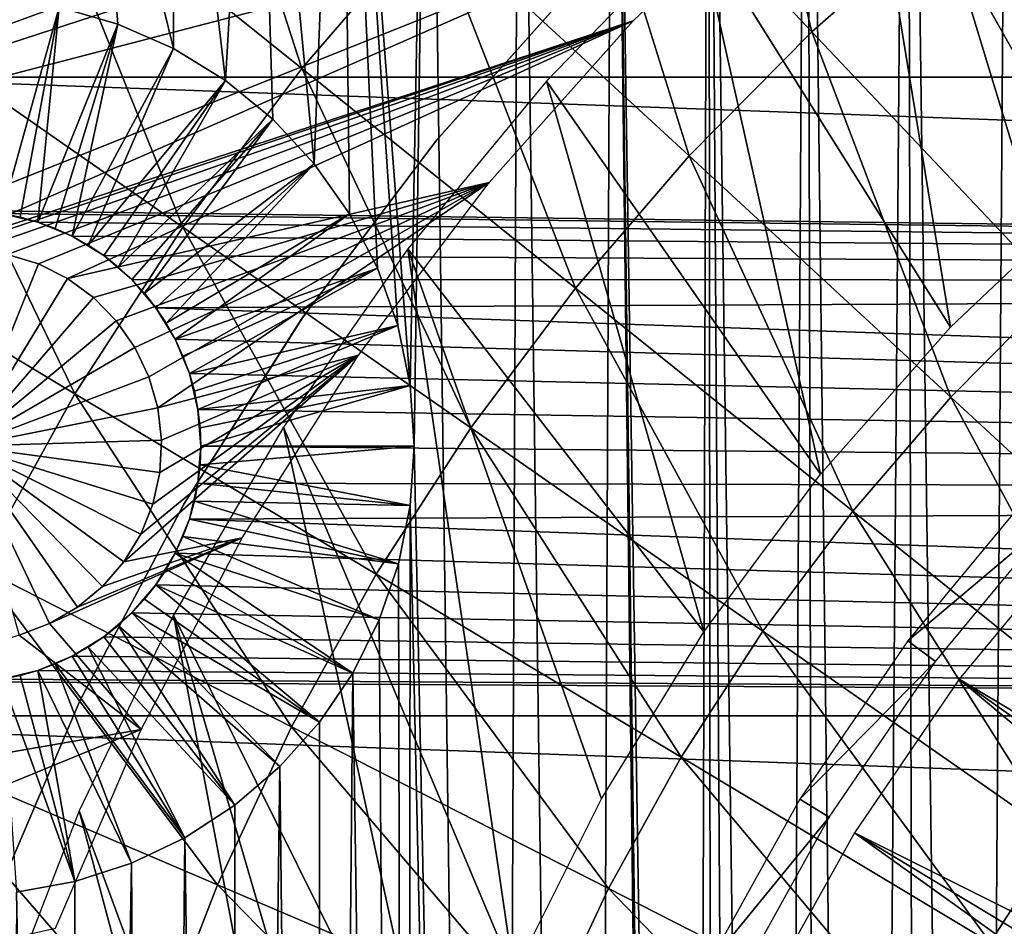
# Model space of a CAD drawing. Header units: millimetres. Extents: x -50 to 50, y -50 to 50.
# Tile 15 of 77: x -22.7 to -13.9, y 8.6 to 16.7. Entities that reach past the tile are written whole.
import ezdxf

# ---------------------------------------------------------------- set-up
doc = ezdxf.new("R2010")
doc.units = ezdxf.units.MM
doc.header["$LTSCALE"] = 65.185185
for name, color, linetype in [('1', 7, 'CONTINUOUS'), ('16', 7, 'CONTINUOUS'), ('17', 7, 'CONTINUOUS'), ('2', 7, 'CONTINUOUS'), ('36', 7, 'CONTINUOUS'), ('39', 7, 'CONTINUOUS'), ('46', 7, 'CONTINUOUS'), ('48', 7, 'CONTINUOUS'), ('49', 7, 'CONTINUOUS'), ('75', 7, 'CONTINUOUS'), ('76', 7, 'CONTINUOUS'), ('8', 7, 'CONTINUOUS'), ('85', 7, 'CONTINUOUS'), ('87', 7, 'CONTINUOUS'), ('9', 7, 'CONTINUOUS')]:
    doc.layers.add(name, color=color, linetype=linetype)

msp = doc.modelspace()

# ---------------------------------------------------------------- linework, layer by layer
at = {"layer": '1', "color": 7, "linetype": 'CONTINUOUS'}
for points in [[(-23.1515, 17.8766), (24.3947, 16.1389), (-24.3947, 16.1389), (-23.1515, 17.8766)], [(23.1515, 17.8766), (24.3947, 16.1389), (-23.1515, 17.8766), (23.1515, 17.8766)], [(24.3947, 16.1389), (25.5076, 14.3152), (-24.3947, 16.1389), (24.3947, 16.1389)], [(25.5076, 14.3152), (-23.18, 14.95), (-24.3947, 16.1389), (25.5076, 14.3152)], [(-22.8515, 14.9241), (-23.18, 14.95), (25.5076, 14.3152), (-22.8515, 14.9241)], [(-22.5311, 14.8472), (-22.8515, 14.9241), (25.5076, 14.3152), (-22.5311, 14.8472)], [(-22.2266, 14.7211), (-22.5311, 14.8472), (25.5076, 14.3152), (-22.2266, 14.7211)], [(-21.9457, 14.5489), (-22.2266, 14.7211), (25.5076, 14.3152), (-21.9457, 14.5489)], [(-21.6951, 14.3349), (-21.9457, 14.5489), (25.5076, 14.3152), (-21.6951, 14.3349)], [(-21.4811, 14.0843), (-21.6951, 14.3349), (25.5076, 14.3152), (-21.4811, 14.0843)], [(26.4846, 12.4149), (-21.4811, 14.0843), (25.5076, 14.3152), (26.4846, 12.4149)], [(-21.3089, 13.8034), (-21.4811, 14.0843), (26.4846, 12.4149), (-21.3089, 13.8034)], [(-21.1828, 13.4989), (-21.3089, 13.8034), (26.4846, 12.4149), (-21.1828, 13.4989)], [(-21.1059, 13.1785), (-21.1828, 13.4989), (26.4846, 12.4149), (-21.1059, 13.1785)], [(-21.08, 12.85), (-21.1059, 13.1785), (26.4846, 12.4149), (-21.08, 12.85)], [(-21.1059, 12.5215), (-21.08, 12.85), (26.4846, 12.4149), (-21.1059, 12.5215)], [(-21.1828, 12.2011), (-21.1059, 12.5215), (26.4846, 12.4149), (-21.1828, 12.2011)], [(27.3201, 10.4486), (-21.1828, 12.2011), (26.4846, 12.4149), (27.3201, 10.4486)], [(-21.3089, 11.8966), (-21.1828, 12.2011), (27.3201, 10.4486), (-21.3089, 11.8966)], [(-21.4811, 11.6157), (-21.3089, 11.8966), (27.3201, 10.4486), (-21.4811, 11.6157)], [(-21.6951, 11.3651), (-21.4811, 11.6157), (27.3201, 10.4486), (-21.6951, 11.3651)], [(-21.9457, 11.1511), (-21.6951, 11.3651), (27.3201, 10.4486), (-21.9457, 11.1511)], [(-22.2266, 10.9789), (-21.9457, 11.1511), (27.3201, 10.4486), (-22.2266, 10.9789)], [(-22.5311, 10.8528), (-22.2266, 10.9789), (27.3201, 10.4486), (-22.5311, 10.8528)], [(-22.8515, 10.7759), (-22.5311, 10.8528), (27.3201, 10.4486), (-22.8515, 10.7759)], [(-23.18, 10.75), (27.3201, 10.4486), (-27.3201, 10.4486), (-23.18, 10.75)], [(-23.18, 10.75), (-22.8515, 10.7759), (27.3201, 10.4486), (-23.18, 10.75)], [(-27.3201, 10.4486), (28.01, 8.4264), (-28.01, 8.4264), (-27.3201, 10.4486)], [(27.3201, 10.4486), (28.01, 8.4264), (-27.3201, 10.4486), (27.3201, 10.4486)]]:
    msp.add_3dface(points, dxfattribs=at)
at = {"layer": '16', "color": 7, "linetype": 'CONTINUOUS'}
for points in [[(-19.215, 12.3222, 4.3), (-19.18, 12.85, 4.3), (-21.0865, 12.6854, 2.4), (-19.215, 12.3222, 4.3)], [(-19.18, 12.85, 4.3), (-21.08, 12.85, 2.4), (-21.0865, 12.6854, 2.4), (-19.18, 12.85, 4.3)], [(-19.215, 12.3222, 4.3), (-21.0865, 12.6854, 2.4), (-21.1058, 12.5216, 2.4), (-19.215, 12.3222, 4.3)], [(-19.215, 12.3222, 4.3), (-21.1058, 12.5216, 2.4), (-21.138, 12.3598, 2.4), (-19.215, 12.3222, 4.3)], [(-19.3194, 11.8034, 4.3), (-21.138, 12.3598, 2.4), (-21.1828, 12.2011, 2.4), (-19.3194, 11.8034, 4.3)], [(-19.3194, 11.8034, 4.3), (-19.215, 12.3222, 4.3), (-21.138, 12.3598, 2.4), (-19.3194, 11.8034, 4.3)], [(-19.3194, 11.8034, 4.3), (-21.1828, 12.2011, 2.4), (-21.2398, 12.0464, 2.4), (-19.3194, 11.8034, 4.3)], [(-19.4913, 11.3029, 4.3), (-21.2398, 12.0464, 2.4), (-21.3089, 11.8967, 2.4), (-19.4913, 11.3029, 4.3)], [(-19.4913, 11.3029, 4.3), (-19.3194, 11.8034, 4.3), (-21.2398, 12.0464, 2.4), (-19.4913, 11.3029, 4.3)], [(-19.7278, 10.8295, 4.3), (-21.3089, 11.8967, 2.4), (-21.3894, 11.7528, 2.4), (-19.7278, 10.8295, 4.3)], [(-19.7278, 10.8295, 4.3), (-19.4913, 11.3029, 4.3), (-21.3089, 11.8967, 2.4), (-19.7278, 10.8295, 4.3)], [(-19.7278, 10.8295, 4.3), (-21.3894, 11.7528, 2.4), (-21.481, 11.6157, 2.4), (-19.7278, 10.8295, 4.3)], [(-20.0248, 10.3914, 4.3), (-21.481, 11.6157, 2.4), (-21.5831, 11.4862, 2.4), (-20.0248, 10.3914, 4.3)], [(-20.0248, 10.3914, 4.3), (-19.7278, 10.8295, 4.3), (-21.481, 11.6157, 2.4), (-20.0248, 10.3914, 4.3)], [(-20.0248, 10.3914, 4.3), (-21.5831, 11.4862, 2.4), (-21.695, 11.3651, 2.4), (-20.0248, 10.3914, 4.3)], [(-20.377, 9.9964, 4.3), (-21.695, 11.3651, 2.4), (-21.8161, 11.2532, 2.4), (-20.377, 9.9964, 4.3)], [(-20.377, 9.9964, 4.3), (-20.0248, 10.3914, 4.3), (-21.695, 11.3651, 2.4), (-20.377, 9.9964, 4.3)], [(-20.7782, 9.6514, 4.3), (-21.8161, 11.2532, 2.4), (-21.9456, 11.1511, 2.4), (-20.7782, 9.6514, 4.3)], [(-20.7782, 9.6514, 4.3), (-20.377, 9.9964, 4.3), (-21.8161, 11.2532, 2.4), (-20.7782, 9.6514, 4.3)], [(-20.7782, 9.6514, 4.3), (-21.9456, 11.1511, 2.4), (-22.0827, 11.0595, 2.4), (-20.7782, 9.6514, 4.3)], [(-21.2215, 9.3623, 4.3), (-22.0827, 11.0595, 2.4), (-22.2266, 10.9789, 2.4), (-21.2215, 9.3623, 4.3)], [(-21.2215, 9.3623, 4.3), (-20.7782, 9.6514, 4.3), (-22.0827, 11.0595, 2.4), (-21.2215, 9.3623, 4.3)], [(-21.2215, 9.3623, 4.3), (-22.2266, 10.9789, 2.4), (-22.3763, 10.9099, 2.4), (-21.2215, 9.3623, 4.3)], [(-21.6991, 9.1342, 4.3), (-22.3763, 10.9099, 2.4), (-22.531, 10.8528, 2.4), (-21.6991, 9.1342, 4.3)], [(-21.6991, 9.1342, 4.3), (-21.2215, 9.3623, 4.3), (-22.3763, 10.9099, 2.4), (-21.6991, 9.1342, 4.3)], [(-22.2025, 8.9713, 4.3), (-22.6897, 10.808, 2.4), (-22.8514, 10.7759, 2.4), (-22.2025, 8.9713, 4.3)], [(-22.2025, 8.9713, 4.3), (-22.531, 10.8528, 2.4), (-22.6897, 10.808, 2.4), (-22.2025, 8.9713, 4.3)], [(-22.2025, 8.9713, 4.3), (-21.6991, 9.1342, 4.3), (-22.531, 10.8528, 2.4), (-22.2025, 8.9713, 4.3)], [(-22.7231, 8.8762, 4.3), (-22.2025, 8.9713, 4.3), (-22.8514, 10.7759, 2.4), (-22.7231, 8.8762, 4.3)]]:
    msp.add_3dface(points, dxfattribs=at)
at = {"layer": '17', "color": 7, "linetype": 'CONTINUOUS'}
for points in [[(-22.3428, 16.7614, 4.3), (-22.8808, 16.8388, 4.3), (-22.8514, 14.9241, 2.4), (-22.3428, 16.7614, 4.3)], [(-22.3428, 16.7614, 4.3), (-22.8514, 14.9241, 2.4), (-22.6897, 14.892, 2.4), (-22.3428, 16.7614, 4.3)], [(-22.3428, 16.7614, 4.3), (-22.6897, 14.892, 2.4), (-22.531, 14.8472, 2.4), (-22.3428, 16.7614, 4.3)], [(-21.8202, 16.6118, 4.3), (-22.3428, 16.7614, 4.3), (-22.531, 14.8472, 2.4), (-21.8202, 16.6118, 4.3)], [(-21.8202, 16.6118, 4.3), (-22.531, 14.8472, 2.4), (-22.3763, 14.7901, 2.4), (-21.8202, 16.6118, 4.3)], [(-21.8202, 16.6118, 4.3), (-22.3763, 14.7901, 2.4), (-22.2266, 14.7211, 2.4), (-21.8202, 16.6118, 4.3)], [(-21.3228, 16.3927, 4.3), (-21.8202, 16.6118, 4.3), (-22.2266, 14.7211, 2.4), (-21.3228, 16.3927, 4.3)], [(-21.3228, 16.3927, 4.3), (-22.2266, 14.7211, 2.4), (-22.0827, 14.6405, 2.4), (-21.3228, 16.3927, 4.3)], [(-20.8596, 16.1082, 4.3), (-21.3228, 16.3927, 4.3), (-22.0827, 14.6405, 2.4), (-20.8596, 16.1082, 4.3)], [(-20.8596, 16.1082, 4.3), (-22.0827, 14.6405, 2.4), (-21.9456, 14.5489, 2.4), (-20.8596, 16.1082, 4.3)], [(-20.8596, 16.1082, 4.3), (-21.9456, 14.5489, 2.4), (-21.8161, 14.4468, 2.4), (-20.8596, 16.1082, 4.3)], [(-20.4393, 15.7635, 4.3), (-20.8596, 16.1082, 4.3), (-21.8161, 14.4468, 2.4), (-20.4393, 15.7635, 4.3)], [(-20.4393, 15.7635, 4.3), (-21.8161, 14.4468, 2.4), (-21.695, 14.3349, 2.4), (-20.4393, 15.7635, 4.3)], [(-20.4393, 15.7635, 4.3), (-21.695, 14.3349, 2.4), (-21.5831, 14.2138, 2.4), (-20.4393, 15.7635, 4.3)], [(-20.0696, 15.365, 4.3), (-20.4393, 15.7635, 4.3), (-21.5831, 14.2138, 2.4), (-20.0696, 15.365, 4.3)], [(-20.0696, 15.365, 4.3), (-21.5831, 14.2138, 2.4), (-21.481, 14.0843, 2.4), (-20.0696, 15.365, 4.3)], [(-20.0696, 15.365, 4.3), (-21.481, 14.0843, 2.4), (-21.3894, 13.9472, 2.4), (-20.0696, 15.365, 4.3)], [(-19.7573, 14.9201, 4.3), (-20.0696, 15.365, 4.3), (-21.3894, 13.9472, 2.4), (-19.7573, 14.9201, 4.3)], [(-19.7573, 14.9201, 4.3), (-21.3894, 13.9472, 2.4), (-21.3088, 13.8033, 2.4), (-19.7573, 14.9201, 4.3)], [(-19.5083, 14.4369, 4.3), (-19.7573, 14.9201, 4.3), (-21.3088, 13.8033, 2.4), (-19.5083, 14.4369, 4.3)], [(-19.5083, 14.4369, 4.3), (-21.3088, 13.8033, 2.4), (-21.2398, 13.6536, 2.4), (-19.5083, 14.4369, 4.3)], [(-19.5083, 14.4369, 4.3), (-21.2398, 13.6536, 2.4), (-21.1828, 13.4988, 2.4), (-19.5083, 14.4369, 4.3)], [(-19.327, 13.9244, 4.3), (-19.5083, 14.4369, 4.3), (-21.1828, 13.4988, 2.4), (-19.327, 13.9244, 4.3)], [(-19.327, 13.9244, 4.3), (-21.1828, 13.4988, 2.4), (-21.138, 13.3401, 2.4), (-19.327, 13.9244, 4.3)], [(-19.327, 13.9244, 4.3), (-21.138, 13.3401, 2.4), (-21.1058, 13.1784, 2.4), (-19.327, 13.9244, 4.3)], [(-19.2169, 13.3921, 4.3), (-19.327, 13.9244, 4.3), (-21.1058, 13.1784, 2.4), (-19.2169, 13.3921, 4.3)], [(-19.2169, 13.3921, 4.3), (-21.1058, 13.1784, 2.4), (-21.0865, 13.0146, 2.4), (-19.2169, 13.3921, 4.3)], [(-19.2169, 13.3921, 4.3), (-21.0865, 13.0146, 2.4), (-21.08, 12.85, 2.4), (-19.2169, 13.3921, 4.3)], [(-19.18, 12.85, 4.3), (-19.2169, 13.3921, 4.3), (-21.08, 12.85, 2.4), (-19.18, 12.85, 4.3)]]:
    msp.add_3dface(points, dxfattribs=at)
at = {"layer": '2', "color": 7, "linetype": 'CONTINUOUS'}
for points in [[(-13.8758, 25.7492, 4.3), (-14.7894, 25.2356, 4.3), (-14.1886, -19.409, 4.3), (-13.8758, 25.7492, 4.3)], [(-13.6629, -19.2617, 4.3), (-13.8758, 25.7492, 4.3), (-14.1886, -19.409, 4.3), (-13.6629, -19.2617, 4.3)], [(-14.7894, 25.2356, 4.3), (-15.684, 24.6896, 4.3), (-15.1558, -19.9102, 4.3), (-14.7894, 25.2356, 4.3)], [(-14.6894, -19.6266, 4.3), (-14.7894, 25.2356, 4.3), (-15.1558, -19.9102, 4.3), (-14.6894, -19.6266, 4.3)], [(-14.1886, -19.409, 4.3), (-14.7894, 25.2356, 4.3), (-14.6894, -19.6266, 4.3), (-14.1886, -19.409, 4.3)], [(-15.684, 24.6896, 4.3), (-16.5585, 24.1118, 4.3), (-15.9519, -20.6537, 4.3), (-15.684, 24.6896, 4.3)], [(-15.5793, -20.2547, 4.3), (-15.684, 24.6896, 4.3), (-15.9519, -20.6537, 4.3), (-15.5793, -20.2547, 4.3)], [(-15.1558, -19.9102, 4.3), (-15.684, 24.6896, 4.3), (-15.5793, -20.2547, 4.3), (-15.1558, -19.9102, 4.3)], [(-16.5585, 24.1118, 4.3), (-17.4118, 23.503, 4.3), (-16.7008, -22.0989, 4.3), (-16.5585, 24.1118, 4.3)], [(-16.518, -21.5845, 4.3), (-16.5585, 24.1118, 4.3), (-16.7008, -22.0989, 4.3), (-16.518, -21.5845, 4.3)], [(-16.2668, -21.0998, 4.3), (-16.5585, 24.1118, 4.3), (-16.518, -21.5845, 4.3), (-16.2668, -21.0998, 4.3)], [(-15.9519, -20.6537, 4.3), (-16.5585, 24.1118, 4.3), (-16.2668, -21.0998, 4.3), (-15.9519, -20.6537, 4.3)], [(-17.4118, 23.503, 4.3), (-18.2427, 22.8641, 4.3), (-17.6187, -23.3483, 4.3), (-17.4118, 23.503, 4.3)], [(-16.8491, -23.1781, 4.3), (-17.4118, 23.503, 4.3), (-17.6187, -23.3483, 4.3), (-16.8491, -23.1781, 4.3)], [(-16.8119, -22.6334, 4.3), (-17.4118, 23.503, 4.3), (-16.8491, -23.1781, 4.3), (-16.8119, -22.6334, 4.3)], [(-16.7008, -22.0989, 4.3), (-17.4118, 23.503, 4.3), (-16.8119, -22.6334, 4.3), (-16.7008, -22.0989, 4.3)], [(-18.2427, 22.8641, 4.3), (-19.0501, 22.1959, 4.3), (-18.4438, -22.7021, 4.3), (-18.2427, 22.8641, 4.3)], [(-17.6187, -23.3483, 4.3), (-18.2427, 22.8641, 4.3), (-18.4438, -22.7021, 4.3), (-17.6187, -23.3483, 4.3)], [(-19.833, 21.4991, 4.3), (-19.2169, 13.3921, 4.3), (-19.0501, 22.1959, 4.3), (-19.833, 21.4991, 4.3)], [(-19.2169, 13.3921, 4.3), (-19.18, 12.85, 4.3), (-19.0501, 22.1959, 4.3), (-19.2169, 13.3921, 4.3)], [(-19.0501, 22.1959, 4.3), (-19.18, 12.85, 4.3), (-18.4438, -22.7021, 4.3), (-19.0501, 22.1959, 4.3)], [(-20.5906, 20.7747, 4.3), (-20.0696, 15.365, 4.3), (-19.833, 21.4991, 4.3), (-20.5906, 20.7747, 4.3)], [(-20.0696, 15.365, 4.3), (-19.7573, 14.9201, 4.3), (-19.833, 21.4991, 4.3), (-20.0696, 15.365, 4.3)], [(-19.7573, 14.9201, 4.3), (-19.5083, 14.4369, 4.3), (-19.833, 21.4991, 4.3), (-19.7573, 14.9201, 4.3)], [(-19.5083, 14.4369, 4.3), (-19.327, 13.9244, 4.3), (-19.833, 21.4991, 4.3), (-19.5083, 14.4369, 4.3)], [(-19.327, 13.9244, 4.3), (-19.2169, 13.3921, 4.3), (-19.833, 21.4991, 4.3), (-19.327, 13.9244, 4.3)], [(-21.3217, 20.0237, 4.3), (-20.8596, 16.1082, 4.3), (-20.5906, 20.7747, 4.3), (-21.3217, 20.0237, 4.3)], [(-20.8596, 16.1082, 4.3), (-20.4393, 15.7635, 4.3), (-20.5906, 20.7747, 4.3), (-20.8596, 16.1082, 4.3)], [(-20.4393, 15.7635, 4.3), (-20.0696, 15.365, 4.3), (-20.5906, 20.7747, 4.3), (-20.4393, 15.7635, 4.3)], [(-22.0254, 19.2469, 4.3), (-21.3228, 16.3927, 4.3), (-21.3217, 20.0237, 4.3), (-22.0254, 19.2469, 4.3)], [(-21.3228, 16.3927, 4.3), (-20.8596, 16.1082, 4.3), (-21.3217, 20.0237, 4.3), (-21.3228, 16.3927, 4.3)], [(-22.3428, 16.7614, 4.3), (-21.8202, 16.6118, 4.3), (-22.0254, 19.2469, 4.3), (-22.3428, 16.7614, 4.3)], [(-21.8202, 16.6118, 4.3), (-21.3228, 16.3927, 4.3), (-22.0254, 19.2469, 4.3), (-21.8202, 16.6118, 4.3)], [(-19.18, 12.85, 4.3), (-19.215, 12.3222, 4.3), (-18.4438, -22.7021, 4.3), (-19.18, 12.85, 4.3)], [(-19.215, 12.3222, 4.3), (-19.3194, 11.8034, 4.3), (-19.2455, -22.0267, 4.3), (-19.215, 12.3222, 4.3)], [(-18.4438, -22.7021, 4.3), (-19.215, 12.3222, 4.3), (-19.2455, -22.0267, 4.3), (-18.4438, -22.7021, 4.3)], [(-19.3194, 11.8034, 4.3), (-19.4913, 11.3029, 4.3), (-19.2455, -22.0267, 4.3), (-19.3194, 11.8034, 4.3)], [(-19.4913, 11.3029, 4.3), (-19.7278, 10.8295, 4.3), (-19.2455, -22.0267, 4.3), (-19.4913, 11.3029, 4.3)], [(-19.7278, 10.8295, 4.3), (-20.0248, 10.3914, 4.3), (-20.0223, -21.3229, 4.3), (-19.7278, 10.8295, 4.3)], [(-19.2455, -22.0267, 4.3), (-19.7278, 10.8295, 4.3), (-20.0223, -21.3229, 4.3), (-19.2455, -22.0267, 4.3)], [(-20.0248, 10.3914, 4.3), (-20.377, 9.9964, 4.3), (-20.0223, -21.3229, 4.3), (-20.0248, 10.3914, 4.3)], [(-20.377, 9.9964, 4.3), (-20.7782, 9.6514, 4.3), (-20.7736, -20.5918, 4.3), (-20.377, 9.9964, 4.3)], [(-20.0223, -21.3229, 4.3), (-20.377, 9.9964, 4.3), (-20.7736, -20.5918, 4.3), (-20.0223, -21.3229, 4.3)], [(-20.7782, 9.6514, 4.3), (-21.2215, 9.3623, 4.3), (-20.7736, -20.5918, 4.3), (-20.7782, 9.6514, 4.3)], [(-21.2215, 9.3623, 4.3), (-21.6991, 9.1342, 4.3), (-21.4981, -19.8342, 4.3), (-21.2215, 9.3623, 4.3)], [(-20.7736, -20.5918, 4.3), (-21.2215, 9.3623, 4.3), (-21.4981, -19.8342, 4.3), (-20.7736, -20.5918, 4.3)], [(-21.6991, 9.1342, 4.3), (-22.2025, 8.9713, 4.3), (-22.1949, -19.0512, 4.3), (-21.6991, 9.1342, 4.3)], [(-21.4981, -19.8342, 4.3), (-21.6991, 9.1342, 4.3), (-22.1949, -19.0512, 4.3), (-21.4981, -19.8342, 4.3)], [(-22.2025, 8.9713, 4.3), (-22.7231, 8.8762, 4.3), (-22.1949, -19.0512, 4.3), (-22.2025, 8.9713, 4.3)], [(-22.1949, -19.0512, 4.3), (-22.7231, 8.8762, 4.3), (-22.8633, -18.2437, 4.3), (-22.1949, -19.0512, 4.3)]]:
    msp.add_3dface(points, dxfattribs=at)
at = {"layer": '36', "color": 7, "linetype": 'CONTINUOUS'}
for points in [[(-23.7646, 16.5604, -11.7467), (-24.9338, 20.0353, -10.4094), (-22.5792, 18.1434, -11.7467), (-23.7646, 16.5604, -11.7467)], [(-17.7855, 18.8131, -12.9501), (-16.4603, 19.9828, -12.9501), (-15.6379, 16.5415, -14.0175), (-17.7855, 18.8131, -12.9501)], [(-15.6379, 16.5415, -14.0175), (-16.4603, 19.9828, -12.9501), (-14.4728, 17.5699, -14.0175), (-15.6379, 16.5415, -14.0175)], [(-22.5792, 18.1434, -11.7467), (-21.2886, 19.6417, -11.7467), (-20.1812, 16.2165, -12.9501), (-22.5792, 18.1434, -11.7467)], [(-20.1812, 16.2165, -12.9501), (-21.2886, 19.6417, -11.7467), (-19.0277, 17.5557, -12.9501), (-20.1812, 16.2165, -12.9501)], [(-19.0277, 17.5557, -12.9501), (-17.7855, 18.8131, -12.9501), (-16.7302, 15.436, -14.0175), (-19.0277, 17.5557, -12.9501)], [(-16.7302, 15.436, -14.0175), (-17.7855, 18.8131, -12.9501), (-15.6379, 16.5415, -14.0175), (-16.7302, 15.436, -14.0175)], [(-14.4728, 17.5699, -14.0175), (-13.2403, 18.5165, -14.0175), (-12.4575, 15.1232, -14.9468), (-14.4728, 17.5699, -14.0175)], [(-23.7646, 16.5604, -11.7467), (-22.5792, 18.1434, -11.7467), (-21.2407, 14.8017, -12.9501), (-23.7646, 16.5604, -11.7467)], [(-21.2407, 14.8017, -12.9501), (-22.5792, 18.1434, -11.7467), (-20.1812, 16.2165, -12.9501), (-21.2407, 14.8017, -12.9501)], [(-20.1812, 16.2165, -12.9501), (-19.0277, 17.5557, -12.9501), (-17.7444, 14.2584, -14.0175), (-20.1812, 16.2165, -12.9501)], [(-17.7444, 14.2584, -14.0175), (-19.0277, 17.5557, -12.9501), (-16.7302, 15.436, -14.0175), (-17.7444, 14.2584, -14.0175)], [(-15.6379, 16.5415, -14.0175), (-14.4728, 17.5699, -14.0175), (-13.4603, 14.238, -14.9468), (-15.6379, 16.5415, -14.0175)], [(-13.4603, 14.238, -14.9468), (-14.4728, 17.5699, -14.0175), (-12.4575, 15.1232, -14.9468), (-13.4603, 14.238, -14.9468)], [(-24.8391, 14.9002, -11.7467), (-23.7646, 16.5604, -11.7467), (-22.2011, 13.3178, -12.9501), (-24.8391, 14.9002, -11.7467)], [(-22.2011, 13.3178, -12.9501), (-23.7646, 16.5604, -11.7467), (-21.2407, 14.8017, -12.9501), (-22.2011, 13.3178, -12.9501)], [(-16.7302, 15.436, -14.0175), (-15.6379, 16.5415, -14.0175), (-14.4004, 13.2865, -14.9468), (-16.7302, 15.436, -14.0175)], [(-14.4004, 13.2865, -14.9468), (-15.6379, 16.5415, -14.0175), (-13.4603, 14.238, -14.9468), (-14.4004, 13.2865, -14.9468)], [(-21.2407, 14.8017, -12.9501), (-20.1812, 16.2165, -12.9501), (-18.6759, 13.0145, -14.0175), (-21.2407, 14.8017, -12.9501)], [(-18.6759, 13.0145, -14.0175), (-20.1812, 16.2165, -12.9501), (-17.7444, 14.2584, -14.0175), (-18.6759, 13.0145, -14.0175)], [(-17.7444, 14.2584, -14.0175), (-16.7302, 15.436, -14.0175), (-15.2734, 12.273, -14.9468), (-17.7444, 14.2584, -14.0175)], [(-15.2734, 12.273, -14.9468), (-16.7302, 15.436, -14.0175), (-14.4004, 13.2865, -14.9468), (-15.2734, 12.273, -14.9468)], [(-23.058, 11.7719, -12.9501), (-24.8391, 14.9002, -11.7467), (-22.2011, 13.3178, -12.9501), (-23.058, 11.7719, -12.9501)], [(-22.2011, 13.3178, -12.9501), (-21.2407, 14.8017, -12.9501), (-19.5203, 11.7098, -14.0175), (-22.2011, 13.3178, -12.9501)], [(-19.5203, 11.7098, -14.0175), (-21.2407, 14.8017, -12.9501), (-18.6759, 13.0145, -14.0175), (-19.5203, 11.7098, -14.0175)], [(-18.6759, 13.0145, -14.0175), (-17.7444, 14.2584, -14.0175), (-16.0751, 11.2022, -14.9468), (-18.6759, 13.0145, -14.0175)], [(-16.0751, 11.2022, -14.9468), (-17.7444, 14.2584, -14.0175), (-15.2734, 12.273, -14.9468), (-16.0751, 11.2022, -14.9468)], [(-14.4004, 13.2865, -14.9468), (-13.4603, 14.238, -14.9468), (-12.043, 11.1114, -15.7361), (-14.4004, 13.2865, -14.9468)], [(-23.058, 11.7719, -12.9501), (-22.2011, 13.3178, -12.9501), (-20.2737, 10.3506, -14.0175), (-23.058, 11.7719, -12.9501)], [(-20.2737, 10.3506, -14.0175), (-22.2011, 13.3178, -12.9501), (-19.5203, 11.7098, -14.0175), (-20.2737, 10.3506, -14.0175)], [(-15.2734, 12.273, -14.9468), (-14.4004, 13.2865, -14.9468), (-12.773, 10.2638, -15.7361), (-15.2734, 12.273, -14.9468)], [(-12.773, 10.2638, -15.7361), (-14.4004, 13.2865, -14.9468), (-12.043, 11.1114, -15.7361), (-12.773, 10.2638, -15.7361)], [(-19.5203, 11.7098, -14.0175), (-18.6759, 13.0145, -14.0175), (-16.802, 10.0793, -14.9468), (-19.5203, 11.7098, -14.0175)], [(-16.802, 10.0793, -14.9468), (-18.6759, 13.0145, -14.0175), (-16.0751, 11.2022, -14.9468), (-16.802, 10.0793, -14.9468)], [(-16.0751, 11.2022, -14.9468), (-15.2734, 12.273, -14.9468), (-13.4435, 9.3684, -15.7361), (-16.0751, 11.2022, -14.9468)], [(-13.4435, 9.3684, -15.7361), (-15.2734, 12.273, -14.9468), (-12.773, 10.2638, -15.7361), (-13.4435, 9.3684, -15.7361)], [(-23.8074, 10.1711, -12.9501), (-23.058, 11.7719, -12.9501), (-20.9327, 8.9431, -14.0175), (-23.8074, 10.1711, -12.9501)], [(-20.9327, 8.9431, -14.0175), (-23.058, 11.7719, -12.9501), (-20.2737, 10.3506, -14.0175), (-20.9327, 8.9431, -14.0175)], [(-20.2737, 10.3506, -14.0175), (-19.5203, 11.7098, -14.0175), (-17.4505, 8.9094, -14.9468), (-20.2737, 10.3506, -14.0175)], [(-17.4505, 8.9094, -14.9468), (-19.5203, 11.7098, -14.0175), (-16.802, 10.0793, -14.9468), (-17.4505, 8.9094, -14.9468)], [(-16.802, 10.0793, -14.9468), (-16.0751, 11.2022, -14.9468), (-14.0513, 8.4294, -15.7361), (-16.802, 10.0793, -14.9468)], [(-14.0513, 8.4294, -15.7361), (-16.0751, 11.2022, -14.9468), (-13.4435, 9.3684, -15.7361), (-14.0513, 8.4294, -15.7361)], [(-20.9327, 8.9431, -14.0175), (-20.2737, 10.3506, -14.0175), (-18.0176, 7.6979, -14.9468), (-20.9327, 8.9431, -14.0175)], [(-18.0176, 7.6979, -14.9468), (-20.2737, 10.3506, -14.0175), (-17.4505, 8.9094, -14.9468), (-18.0176, 7.6979, -14.9468)], [(-24.4458, 8.5229, -12.9501), (-23.8074, 10.1711, -12.9501), (-21.494, 7.494, -14.0175), (-24.4458, 8.5229, -12.9501)], [(-21.494, 7.494, -14.0175), (-23.8074, 10.1711, -12.9501), (-20.9327, 8.9431, -14.0175), (-21.494, 7.494, -14.0175)], [(-17.4505, 8.9094, -14.9468), (-16.802, 10.0793, -14.9468), (-14.5936, 7.451, -15.7361), (-17.4505, 8.9094, -14.9468)], [(-14.5936, 7.451, -15.7361), (-16.802, 10.0793, -14.9468), (-14.0513, 8.4294, -15.7361), (-14.5936, 7.451, -15.7361)], [(-14.0513, 8.4294, -15.7361), (-13.4435, 9.3684, -15.7361), (-11.2736, 6.7632, -16.3839), (-14.0513, 8.4294, -15.7361)], [(-21.494, 7.494, -14.0175), (-20.9327, 8.9431, -14.0175), (-18.5008, 6.4506, -14.9468), (-21.494, 7.494, -14.0175)], [(-18.5008, 6.4506, -14.9468), (-20.9327, 8.9431, -14.0175), (-18.0176, 7.6979, -14.9468), (-18.5008, 6.4506, -14.9468)], [(-18.0176, 7.6979, -14.9468), (-17.4505, 8.9094, -14.9468), (-15.0679, 6.4379, -15.7361), (-18.0176, 7.6979, -14.9468)], [(-15.0679, 6.4379, -15.7361), (-17.4505, 8.9094, -14.9468), (-14.5936, 7.451, -15.7361), (-15.0679, 6.4379, -15.7361)]]:
    msp.add_3dface(points, dxfattribs=at)
at = {"layer": '39', "color": 7, "linetype": 'CONTINUOUS'}
for points in [[(-10.6514, 29.1162, 4.5), (-46.8931, 16.4759, 4.5), (-12.7012, 28.2823, 4.5), (-10.6514, 29.1162, 4.5)], [(-45.8956, 19.0791, 4.5), (-46.8931, 16.4759, 4.5), (-10.6514, 29.1162, 4.5), (-45.8956, 19.0791, 4.5)], [(-12.7012, 28.2823, 4.5), (-46.8931, 16.4759, 4.5), (-14.6863, 27.3043, 4.5), (-12.7012, 28.2823, 4.5)], [(-14.6863, 27.3043, 4.5), (-46.8931, 16.4759, 4.5), (-16.5966, 26.1872, 4.5), (-14.6863, 27.3043, 4.5)], [(-16.5966, 26.1872, 4.5), (-46.8931, 16.4759, 4.5), (-18.4223, 24.9367, 4.5), (-16.5966, 26.1872, 4.5)], [(-18.4223, 24.9367, 4.5), (-46.8931, 16.4759, 4.5), (-20.1542, 23.5592, 4.5), (-18.4223, 24.9367, 4.5)], [(-46.8931, 16.4759, 4.5), (-47.743, 13.8208, 4.5), (-20.1542, 23.5592, 4.5), (-46.8931, 16.4759, 4.5)], [(-20.1542, 23.5592, 4.5), (-47.743, 13.8208, 4.5), (-21.7833, 22.0615, 4.5), (-20.1542, 23.5592, 4.5)], [(-21.7833, 22.0615, 4.5), (-47.743, 13.8208, 4.5), (-23.3015, 20.4515, 4.5), (-21.7833, 22.0615, 4.5)]]:
    msp.add_3dface(points, dxfattribs=at)
at = {"layer": '46', "color": 7, "linetype": 'CONTINUOUS'}
for points in [[(-25.9745, 16.9276), (-27.1158, 15.0316), (-12.7487, 20.2791), (-25.9745, 16.9276)], [(-12.7487, 20.2791), (-27.1158, 15.0316), (-14.3389, 19.1877), (-12.7487, 20.2791)], [(-14.3389, 19.1877), (-27.1158, 15.0316), (-15.8362, 17.9719), (-14.3389, 19.1877)], [(-27.1158, 15.0316), (-28.1189, 13.0591), (-15.8362, 17.9719), (-27.1158, 15.0316)], [(-15.8362, 17.9719), (-28.1189, 13.0591), (-23.6624, 14.5322), (-15.8362, 17.9719)], [(-17.2309, 16.6395), (-15.8362, 17.9719), (-23.6624, 14.5322), (-17.2309, 16.6395)], [(-17.2309, 16.6395), (-23.6624, 14.5322), (-23.3789, 14.5887), (-17.2309, 16.6395)], [(-23.09, 14.5977), (-17.2309, 16.6395), (-23.3789, 14.5887), (-23.09, 14.5977)], [(-22.8036, 14.559), (-17.2309, 16.6395), (-23.09, 14.5977), (-22.8036, 14.559)], [(-22.5274, 14.4738), (-17.2309, 16.6395), (-22.8036, 14.559), (-22.5274, 14.4738)], [(-22.2691, 14.3442), (-17.2309, 16.6395), (-22.5274, 14.4738), (-22.2691, 14.3442)], [(-18.5137, 15.1992), (-17.2309, 16.6395), (-22.2691, 14.3442), (-18.5137, 15.1992)], [(-22.0355, 14.1739), (-18.5137, 15.1992), (-22.2691, 14.3442), (-22.0355, 14.1739)], [(-21.8332, 13.9675), (-18.5137, 15.1992), (-22.0355, 14.1739), (-21.8332, 13.9675)], [(-21.6677, 13.7306), (-18.5137, 15.1992), (-21.8332, 13.9675), (-21.6677, 13.7306)], [(-21.5434, 13.4696), (-18.5137, 15.1992), (-21.6677, 13.7306), (-21.5434, 13.4696)], [(-21.4637, 13.1918), (-18.5137, 15.1992), (-21.5434, 13.4696), (-21.4637, 13.1918)], [(-19.6766, 13.6604), (-18.5137, 15.1992), (-21.4637, 13.1918), (-19.6766, 13.6604)], [(-20.7118, 12.033), (-19.6766, 13.6604), (-21.7661, 11.8188), (-20.7118, 12.033)], [(-21.7661, 11.8188), (-19.6766, 13.6604), (-21.6157, 12.0656), (-21.7661, 11.8188)], [(-21.6157, 12.0656), (-19.6766, 13.6604), (-21.5079, 12.3337), (-21.6157, 12.0656)], [(-21.5079, 12.3337), (-19.6766, 13.6604), (-21.4457, 12.616), (-21.5079, 12.3337)], [(-21.4309, 12.9046), (-19.6766, 13.6604), (-21.4637, 13.1918), (-21.4309, 12.9046)], [(-21.4457, 12.616), (-19.6766, 13.6604), (-21.4309, 12.9046), (-21.4457, 12.616)], [(-21.6127, 10.3276), (-20.7118, 12.033), (-22.4273, 11.2701), (-21.6127, 10.3276)], [(-22.4273, 11.2701), (-20.7118, 12.033), (-22.1776, 11.4156), (-22.4273, 11.2701)], [(-22.1776, 11.4156), (-20.7118, 12.033), (-21.9551, 11.6001), (-22.1776, 11.4156)], [(-21.9551, 11.6001), (-20.7118, 12.033), (-21.7661, 11.8188), (-21.9551, 11.6001)], [(-22.6976, 11.1678), (-21.6127, 10.3276), (-22.4273, 11.2701), (-22.6976, 11.1678)], [(-29.6908, 8.9249), (-21.6127, 10.3276), (-22.6976, 11.1678), (-29.6908, 8.9249)], [(-29.6908, 8.9249), (-30.2517, 6.7842), (-21.6127, 10.3276), (-29.6908, 8.9249)], [(-21.6127, 10.3276), (-30.2517, 6.7842), (-22.3734, 8.5552), (-21.6127, 10.3276)]]:
    msp.add_3dface(points, dxfattribs=at)
at = {"layer": '48', "color": 7, "linetype": 'CONTINUOUS'}
for points in [[(-18.9876, 15.5676, -8.9), (-17.6721, 17.0464, -8.9), (-18.9774, 15.5801, -3), (-18.9876, 15.5676, -8.9)], [(-18.9774, 15.5801, -3), (-17.6721, 17.0464, -8.9), (-17.6624, 17.0564, -3), (-18.9774, 15.5801, -3)], [(-20.1797, 13.9877, -8.9), (-18.9876, 15.5676, -8.9), (-20.1693, 14.0027, -3), (-20.1797, 13.9877, -8.9)], [(-20.1693, 14.0027, -3), (-18.9876, 15.5676, -8.9), (-18.9774, 15.5801, -3), (-20.1693, 14.0027, -3)], [(-21.2407, 12.317, -8.9), (-20.1797, 13.9877, -8.9), (-21.2305, 12.3346, -3), (-21.2407, 12.317, -8.9)], [(-21.2305, 12.3346, -3), (-20.1797, 13.9877, -8.9), (-20.1693, 14.0027, -3), (-21.2305, 12.3346, -3)], [(-22.1637, 10.5661, -8.9), (-21.2407, 12.317, -8.9), (-22.1539, 10.5865, -3), (-22.1637, 10.5661, -8.9)], [(-22.1539, 10.5865, -3), (-21.2407, 12.317, -8.9), (-21.2305, 12.3346, -3), (-22.1539, 10.5865, -3)], [(-22.9426, 8.7466, -8.9), (-22.1637, 10.5661, -8.9), (-22.9338, 8.7697, -3), (-22.9426, 8.7466, -8.9)], [(-22.9338, 8.7697, -3), (-22.1637, 10.5661, -8.9), (-22.1539, 10.5865, -3), (-22.9338, 8.7697, -3)]]:
    msp.add_3dface(points, dxfattribs=at)
at = {"layer": '49', "color": 7, "linetype": 'CONTINUOUS'}
for points in [[(-15.198, 18.7728, -9.3), (-13.1369, 15.1118, -9.3), (-13.6442, 19.9306, -9.3), (-15.198, 18.7728, -9.3)], [(-16.6539, 17.4942, -9.3), (-14.4038, 13.9095, -9.3), (-15.198, 18.7728, -9.3), (-16.6539, 17.4942, -9.3)], [(-14.4038, 13.9095, -9.3), (-13.1369, 15.1118, -9.3), (-15.198, 18.7728, -9.3), (-14.4038, 13.9095, -9.3)], [(-18.0026, 16.1029, -9.3), (-15.5611, 12.6014, -9.3), (-16.6539, 17.4942, -9.3), (-18.0026, 16.1029, -9.3)], [(-15.5611, 12.6014, -9.3), (-14.4038, 13.9095, -9.3), (-16.6539, 17.4942, -9.3), (-15.5611, 12.6014, -9.3)], [(-19.2355, 14.608, -9.3), (-16.6, 11.1974, -9.3), (-18.0026, 16.1029, -9.3), (-19.2355, 14.608, -9.3)], [(-16.6, 11.1974, -9.3), (-15.5611, 12.6014, -9.3), (-18.0026, 16.1029, -9.3), (-16.6, 11.1974, -9.3)], [(-20.3445, 13.0191, -9.3), (-18.2918, 8.1452, -9.3), (-19.2355, 14.608, -9.3), (-20.3445, 13.0191, -9.3)], [(-17.5126, 9.7082, -9.3), (-16.6, 11.1974, -9.3), (-19.2355, 14.608, -9.3), (-17.5126, 9.7082, -9.3)], [(-18.2918, 8.1452, -9.3), (-17.5126, 9.7082, -9.3), (-19.2355, 14.608, -9.3), (-18.2918, 8.1452, -9.3)], [(-21.3225, 11.3464, -9.3), (-18.9319, 6.5202, -9.3), (-20.3445, 13.0191, -9.3), (-21.3225, 11.3464, -9.3)], [(-18.9319, 6.5202, -9.3), (-18.2918, 8.1452, -9.3), (-20.3445, 13.0191, -9.3), (-18.9319, 6.5202, -9.3)], [(-22.1633, 9.6006, -9.3), (-19.7761, 3.1341, -9.3), (-21.3225, 11.3464, -9.3), (-22.1633, 9.6006, -9.3)], [(-19.428, 4.8456, -9.3), (-18.9319, 6.5202, -9.3), (-21.3225, 11.3464, -9.3), (-19.428, 4.8456, -9.3)], [(-19.7761, 3.1341, -9.3), (-19.428, 4.8456, -9.3), (-21.3225, 11.3464, -9.3), (-19.7761, 3.1341, -9.3)], [(-22.8615, 7.7931, -9.3), (-19.9738, 1.3988, -9.3), (-22.1633, 9.6006, -9.3), (-22.8615, 7.7931, -9.3)], [(-19.9738, 1.3988, -9.3), (-19.7761, 3.1341, -9.3), (-22.1633, 9.6006, -9.3), (-19.9738, 1.3988, -9.3)]]:
    msp.add_3dface(points, dxfattribs=at)
at = {"layer": '75', "color": 7, "linetype": 'CONTINUOUS'}
for points in [[(-22.8036, 14.559, -7), (-23.18, 12.85, -8.0515), (-22.5274, 14.4738, -7), (-22.8036, 14.559, -7)], [(-22.5274, 14.4738, -7), (-23.18, 12.85, -8.0515), (-22.2691, 14.3442, -7), (-22.5274, 14.4738, -7)], [(-22.2691, 14.3442, -7), (-23.18, 12.85, -8.0515), (-22.0355, 14.1739, -7), (-22.2691, 14.3442, -7)], [(-22.0355, 14.1739, -7), (-23.18, 12.85, -8.0515), (-21.8332, 13.9675, -7), (-22.0355, 14.1739, -7)], [(-21.8332, 13.9675, -7), (-23.18, 12.85, -8.0515), (-21.6677, 13.7306, -7), (-21.8332, 13.9675, -7)], [(-21.6677, 13.7306, -7), (-23.18, 12.85, -8.0515), (-21.5434, 13.4696, -7), (-21.6677, 13.7306, -7)], [(-21.5434, 13.4696, -7), (-23.18, 12.85, -8.0515), (-21.4637, 13.1918, -7), (-21.5434, 13.4696, -7)], [(-21.4637, 13.1918, -7), (-23.18, 12.85, -8.0515), (-21.4309, 12.9046, -7), (-21.4637, 13.1918, -7)], [(-21.4309, 12.9046, -7), (-23.18, 12.85, -8.0515), (-21.4457, 12.616, -7), (-21.4309, 12.9046, -7)], [(-21.4457, 12.616, -7), (-23.18, 12.85, -8.0515), (-21.5079, 12.3337, -7), (-21.4457, 12.616, -7)], [(-21.7661, 11.8188, -7), (-23.18, 12.85, -8.0515), (-21.9551, 11.6001, -7), (-21.7661, 11.8188, -7)], [(-21.6157, 12.0656, -7), (-23.18, 12.85, -8.0515), (-21.7661, 11.8188, -7), (-21.6157, 12.0656, -7)], [(-21.5079, 12.3337, -7), (-23.18, 12.85, -8.0515), (-21.6157, 12.0656, -7), (-21.5079, 12.3337, -7)], [(-22.1776, 11.4156, -7), (-23.18, 12.85, -8.0515), (-22.4273, 11.2701, -7), (-22.1776, 11.4156, -7)], [(-23.18, 12.85, -8.0515), (-22.6976, 11.1678, -7), (-22.4273, 11.2701, -7), (-23.18, 12.85, -8.0515)], [(-21.9551, 11.6001, -7), (-23.18, 12.85, -8.0515), (-22.1776, 11.4156, -7), (-21.9551, 11.6001, -7)]]:
    msp.add_3dface(points, dxfattribs=at)
at = {"layer": '76', "color": 7, "linetype": 'CONTINUOUS'}
for points in [[(-22.8036, 14.559), (-22.8036, 14.559, -7), (-22.5274, 14.4738, -7), (-22.8036, 14.559)], [(-22.5274, 14.4738), (-22.8036, 14.559), (-22.5274, 14.4738, -7), (-22.5274, 14.4738)], [(-22.2691, 14.3442), (-22.5274, 14.4738), (-22.2691, 14.3442, -7), (-22.2691, 14.3442)], [(-22.5274, 14.4738), (-22.5274, 14.4738, -7), (-22.2691, 14.3442, -7), (-22.5274, 14.4738)], [(-22.0355, 14.1739), (-22.2691, 14.3442), (-22.0355, 14.1739, -7), (-22.0355, 14.1739)], [(-22.2691, 14.3442), (-22.2691, 14.3442, -7), (-22.0355, 14.1739, -7), (-22.2691, 14.3442)], [(-21.8332, 13.9675), (-22.0355, 14.1739), (-21.8332, 13.9675, -7), (-21.8332, 13.9675)], [(-22.0355, 14.1739), (-22.0355, 14.1739, -7), (-21.8332, 13.9675, -7), (-22.0355, 14.1739)], [(-21.6677, 13.7306), (-21.8332, 13.9675), (-21.6677, 13.7306, -7), (-21.6677, 13.7306)], [(-21.8332, 13.9675), (-21.8332, 13.9675, -7), (-21.6677, 13.7306, -7), (-21.8332, 13.9675)], [(-21.5434, 13.4696), (-21.6677, 13.7306), (-21.5434, 13.4696, -7), (-21.5434, 13.4696)], [(-21.6677, 13.7306), (-21.6677, 13.7306, -7), (-21.5434, 13.4696, -7), (-21.6677, 13.7306)], [(-21.4637, 13.1918), (-21.5434, 13.4696), (-21.4637, 13.1918, -7), (-21.4637, 13.1918)], [(-21.5434, 13.4696), (-21.5434, 13.4696, -7), (-21.4637, 13.1918, -7), (-21.5434, 13.4696)], [(-21.4637, 13.1918), (-21.4637, 13.1918, -7), (-21.4309, 12.9046, -7), (-21.4637, 13.1918)], [(-21.4309, 12.9046), (-21.4637, 13.1918), (-21.4309, 12.9046, -7), (-21.4309, 12.9046)], [(-21.4309, 12.9046), (-21.4309, 12.9046, -7), (-21.4457, 12.616, -7), (-21.4309, 12.9046)], [(-21.4457, 12.616), (-21.4309, 12.9046), (-21.4457, 12.616, -7), (-21.4457, 12.616)], [(-21.5079, 12.3337), (-21.4457, 12.616), (-21.5079, 12.3337, -7), (-21.5079, 12.3337)], [(-21.4457, 12.616), (-21.4457, 12.616, -7), (-21.5079, 12.3337, -7), (-21.4457, 12.616)], [(-21.5079, 12.3337), (-21.5079, 12.3337, -7), (-21.6157, 12.0656, -7), (-21.5079, 12.3337)], [(-21.6157, 12.0656), (-21.5079, 12.3337), (-21.6157, 12.0656, -7), (-21.6157, 12.0656)], [(-21.6157, 12.0656), (-21.6157, 12.0656, -7), (-21.7661, 11.8188, -7), (-21.6157, 12.0656)], [(-21.7661, 11.8188), (-21.6157, 12.0656), (-21.7661, 11.8188, -7), (-21.7661, 11.8188)], [(-21.7661, 11.8188), (-21.7661, 11.8188, -7), (-21.9551, 11.6001, -7), (-21.7661, 11.8188)], [(-21.9551, 11.6001), (-21.7661, 11.8188), (-21.9551, 11.6001, -7), (-21.9551, 11.6001)], [(-21.9551, 11.6001), (-21.9551, 11.6001, -7), (-22.1776, 11.4156, -7), (-21.9551, 11.6001)], [(-22.1776, 11.4156), (-21.9551, 11.6001), (-22.1776, 11.4156, -7), (-22.1776, 11.4156)], [(-22.1776, 11.4156), (-22.1776, 11.4156, -7), (-22.4273, 11.2701, -7), (-22.1776, 11.4156)], [(-22.4273, 11.2701), (-22.1776, 11.4156), (-22.4273, 11.2701, -7), (-22.4273, 11.2701)], [(-22.6976, 11.1678, -7), (-22.4273, 11.2701), (-22.4273, 11.2701, -7), (-22.6976, 11.1678, -7)], [(-22.6976, 11.1678), (-22.4273, 11.2701), (-22.6976, 11.1678, -7), (-22.6976, 11.1678)]]:
    msp.add_3dface(points, dxfattribs=at)
at = {"layer": '8', "color": 7, "linetype": 'CONTINUOUS'}
for points in [[(-22.8515, 14.9241), (-22.5311, 14.8472), (-22.8514, 14.9241, 2.4), (-22.8515, 14.9241)], [(-22.8514, 14.9241, 2.4), (-22.5311, 14.8472), (-22.6897, 14.892, 2.4), (-22.8514, 14.9241, 2.4)], [(-22.6897, 14.892, 2.4), (-22.5311, 14.8472), (-22.531, 14.8472, 2.4), (-22.6897, 14.892, 2.4)], [(-22.5311, 14.8472), (-22.2266, 14.7211), (-22.531, 14.8472, 2.4), (-22.5311, 14.8472)], [(-22.531, 14.8472, 2.4), (-22.2266, 14.7211), (-22.3763, 14.7901, 2.4), (-22.531, 14.8472, 2.4)], [(-22.3763, 14.7901, 2.4), (-22.2266, 14.7211), (-22.2266, 14.7211, 2.4), (-22.3763, 14.7901, 2.4)], [(-22.2266, 14.7211), (-21.9457, 14.5489), (-22.2266, 14.7211, 2.4), (-22.2266, 14.7211)], [(-22.2266, 14.7211, 2.4), (-21.9457, 14.5489), (-22.0827, 14.6405, 2.4), (-22.2266, 14.7211, 2.4)], [(-22.0827, 14.6405, 2.4), (-21.9457, 14.5489), (-21.9456, 14.5489, 2.4), (-22.0827, 14.6405, 2.4)], [(-21.9457, 14.5489), (-21.6951, 14.3349), (-21.9456, 14.5489, 2.4), (-21.9457, 14.5489)], [(-21.9456, 14.5489, 2.4), (-21.6951, 14.3349), (-21.8161, 14.4468, 2.4), (-21.9456, 14.5489, 2.4)], [(-21.8161, 14.4468, 2.4), (-21.6951, 14.3349), (-21.695, 14.3349, 2.4), (-21.8161, 14.4468, 2.4)], [(-21.6951, 14.3349), (-21.4811, 14.0843), (-21.695, 14.3349, 2.4), (-21.6951, 14.3349)], [(-21.695, 14.3349, 2.4), (-21.4811, 14.0843), (-21.5831, 14.2138, 2.4), (-21.695, 14.3349, 2.4)], [(-21.5831, 14.2138, 2.4), (-21.4811, 14.0843), (-21.481, 14.0843, 2.4), (-21.5831, 14.2138, 2.4)], [(-21.4811, 14.0843), (-21.3089, 13.8034), (-21.481, 14.0843, 2.4), (-21.4811, 14.0843)], [(-21.481, 14.0843, 2.4), (-21.3089, 13.8034), (-21.3894, 13.9472, 2.4), (-21.481, 14.0843, 2.4)], [(-21.3894, 13.9472, 2.4), (-21.3089, 13.8034), (-21.3088, 13.8033, 2.4), (-21.3894, 13.9472, 2.4)], [(-21.3089, 13.8034), (-21.1828, 13.4989), (-21.3088, 13.8033, 2.4), (-21.3089, 13.8034)], [(-21.3088, 13.8033, 2.4), (-21.1828, 13.4989), (-21.2398, 13.6536, 2.4), (-21.3088, 13.8033, 2.4)], [(-21.2398, 13.6536, 2.4), (-21.1828, 13.4989), (-21.1828, 13.4988, 2.4), (-21.2398, 13.6536, 2.4)], [(-21.1828, 13.4989), (-21.1059, 13.1785), (-21.1828, 13.4988, 2.4), (-21.1828, 13.4989)], [(-21.1828, 13.4988, 2.4), (-21.1059, 13.1785), (-21.138, 13.3401, 2.4), (-21.1828, 13.4988, 2.4)], [(-21.138, 13.3401, 2.4), (-21.1059, 13.1785), (-21.1058, 13.1784, 2.4), (-21.138, 13.3401, 2.4)], [(-21.1059, 13.1785), (-21.08, 12.85), (-21.1058, 13.1784, 2.4), (-21.1059, 13.1785)], [(-21.1058, 13.1784, 2.4), (-21.08, 12.85), (-21.0865, 13.0146, 2.4), (-21.1058, 13.1784, 2.4)], [(-21.0865, 13.0146, 2.4), (-21.08, 12.85), (-21.08, 12.85, 2.4), (-21.0865, 13.0146, 2.4)]]:
    msp.add_3dface(points, dxfattribs=at)
at = {"layer": '85', "color": 7, "linetype": 'CONTINUOUS'}
for points in [[(-14.7834, 11.1169, -0.193), (-13.4665, 12.226, -9.0224), (-13.6948, 12.4333, -0.193), (-14.7834, 11.1169, -0.193)], [(-14.5369, 10.9316, -9.0224), (-13.4665, 12.226, -9.0224), (-14.7834, 11.1169, -0.193), (-14.5369, 10.9316, -9.0224)], [(-15.7458, 9.7057, -0.193), (-14.5369, 10.9316, -9.0224), (-14.7834, 11.1169, -0.193), (-15.7458, 9.7057, -0.193)], [(-15.4833, 9.5439, -9.0224), (-14.5369, 10.9316, -9.0224), (-15.7458, 9.7057, -0.193), (-15.4833, 9.5439, -9.0224)], [(-16.574, 8.2117, -0.193), (-15.4833, 9.5439, -9.0224), (-15.7458, 9.7057, -0.193), (-16.574, 8.2117, -0.193)], [(-16.2977, 8.0748, -9.0224), (-15.4833, 9.5439, -9.0224), (-16.574, 8.2117, -0.193), (-16.2977, 8.0748, -9.0224)]]:
    msp.add_3dface(points, dxfattribs=at)
at = {"layer": '87', "color": 7, "linetype": 'CONTINUOUS'}
for points in [[(-14.3268, 10.7736, -9.3843), (-8.1548, 7.0892, -11.9759), (-13.2718, 12.0493, -9.3843), (-14.3268, 10.7736, -9.3843)], [(-15.2595, 9.4059, -9.3843), (-8.8509, 6.1982, -11.9759), (-14.3268, 10.7736, -9.3843), (-15.2595, 9.4059, -9.3843)], [(-8.8509, 6.1982, -11.9759), (-8.5145, 6.6528, -11.9759), (-14.3268, 10.7736, -9.3843), (-8.8509, 6.1982, -11.9759)], [(-8.5145, 6.6528, -11.9759), (-8.1548, 7.0892, -11.9759), (-14.3268, 10.7736, -9.3843), (-8.5145, 6.6528, -11.9759)], [(-16.062, 7.9581, -9.3843), (-9.45, 5.2394, -11.9759), (-15.2595, 9.4059, -9.3843), (-16.062, 7.9581, -9.3843)], [(-9.163, 5.7266, -11.9759), (-8.8509, 6.1982, -11.9759), (-15.2595, 9.4059, -9.3843), (-9.163, 5.7266, -11.9759)], [(-9.45, 5.2394, -11.9759), (-9.163, 5.7266, -11.9759), (-15.2595, 9.4059, -9.3843), (-9.45, 5.2394, -11.9759)]]:
    msp.add_3dface(points, dxfattribs=at)
at = {"layer": '9', "color": 7, "linetype": 'CONTINUOUS'}
for points in [[(-21.08, 12.85), (-21.1059, 12.5215), (-21.08, 12.85, 2.4), (-21.08, 12.85)], [(-21.08, 12.85, 2.4), (-21.1059, 12.5215), (-21.0865, 12.6854, 2.4), (-21.08, 12.85, 2.4)], [(-21.0865, 12.6854, 2.4), (-21.1059, 12.5215), (-21.1058, 12.5216, 2.4), (-21.0865, 12.6854, 2.4)], [(-21.1059, 12.5215), (-21.1828, 12.2011), (-21.138, 12.3598, 2.4), (-21.1059, 12.5215)], [(-21.1058, 12.5216, 2.4), (-21.1059, 12.5215), (-21.138, 12.3598, 2.4), (-21.1058, 12.5216, 2.4)], [(-21.138, 12.3598, 2.4), (-21.1828, 12.2011), (-21.1828, 12.2011, 2.4), (-21.138, 12.3598, 2.4)], [(-21.1828, 12.2011), (-21.3089, 11.8966), (-21.2398, 12.0464, 2.4), (-21.1828, 12.2011)], [(-21.1828, 12.2011, 2.4), (-21.1828, 12.2011), (-21.2398, 12.0464, 2.4), (-21.1828, 12.2011, 2.4)], [(-21.2398, 12.0464, 2.4), (-21.3089, 11.8966), (-21.3089, 11.8967, 2.4), (-21.2398, 12.0464, 2.4)], [(-21.3089, 11.8966), (-21.4811, 11.6157), (-21.3894, 11.7528, 2.4), (-21.3089, 11.8966)], [(-21.3089, 11.8967, 2.4), (-21.3089, 11.8966), (-21.3894, 11.7528, 2.4), (-21.3089, 11.8967, 2.4)], [(-21.3894, 11.7528, 2.4), (-21.4811, 11.6157), (-21.481, 11.6157, 2.4), (-21.3894, 11.7528, 2.4)], [(-21.4811, 11.6157), (-21.6951, 11.3651), (-21.5831, 11.4862, 2.4), (-21.4811, 11.6157)], [(-21.481, 11.6157, 2.4), (-21.4811, 11.6157), (-21.5831, 11.4862, 2.4), (-21.481, 11.6157, 2.4)], [(-21.5831, 11.4862, 2.4), (-21.6951, 11.3651), (-21.695, 11.3651, 2.4), (-21.5831, 11.4862, 2.4)], [(-21.6951, 11.3651), (-21.9457, 11.1511), (-21.8161, 11.2532, 2.4), (-21.6951, 11.3651)], [(-21.695, 11.3651, 2.4), (-21.6951, 11.3651), (-21.8161, 11.2532, 2.4), (-21.695, 11.3651, 2.4)], [(-21.8161, 11.2532, 2.4), (-21.9457, 11.1511), (-21.9456, 11.1511, 2.4), (-21.8161, 11.2532, 2.4)], [(-21.9457, 11.1511), (-22.2266, 10.9789), (-22.0827, 11.0595, 2.4), (-21.9457, 11.1511)], [(-21.9456, 11.1511, 2.4), (-21.9457, 11.1511), (-22.0827, 11.0595, 2.4), (-21.9456, 11.1511, 2.4)], [(-22.0827, 11.0595, 2.4), (-22.2266, 10.9789), (-22.2266, 10.9789, 2.4), (-22.0827, 11.0595, 2.4)], [(-22.2266, 10.9789), (-22.5311, 10.8528), (-22.3763, 10.9099, 2.4), (-22.2266, 10.9789)], [(-22.2266, 10.9789, 2.4), (-22.2266, 10.9789), (-22.3763, 10.9099, 2.4), (-22.2266, 10.9789, 2.4)], [(-22.3763, 10.9099, 2.4), (-22.5311, 10.8528), (-22.531, 10.8528, 2.4), (-22.3763, 10.9099, 2.4)], [(-22.5311, 10.8528), (-22.8515, 10.7759), (-22.6897, 10.808, 2.4), (-22.5311, 10.8528)], [(-22.6897, 10.808, 2.4), (-22.8515, 10.7759), (-22.8514, 10.7759, 2.4), (-22.6897, 10.808, 2.4)], [(-22.531, 10.8528, 2.4), (-22.5311, 10.8528), (-22.6897, 10.808, 2.4), (-22.531, 10.8528, 2.4)]]:
    msp.add_3dface(points, dxfattribs=at)

doc.saveas('drawing.dxf')
